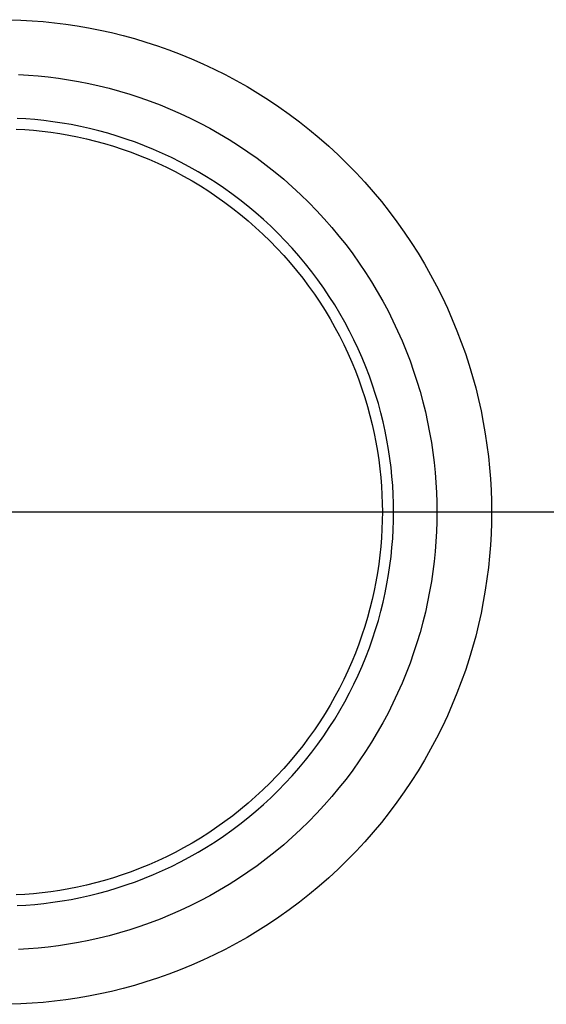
# Model space of a CAD drawing. Header units: millimetres. Extents: x -2314 to -1864, y 544 to 1121.
# Tile 6 of 9: x -2087 to -2044, y 729 to 810. Entities that reach past the tile are written whole.
import ezdxf

# ---------------------------------------------------------------- set-up
doc = ezdxf.new("R2010")
doc.units = ezdxf.units.MM
doc.layers.add('EXTRUSIÓN', color=7, linetype='Continuous')

msp = doc.modelspace()

# ---------------------------------------------------------------- linework, layer by layer
at = {"layer": 'EXTRUSIÓN'}
for points in [[(-2088.11, 810.452), (-2087.202, 810.422), (-2086.287, 810.37), (-2085.365, 810.298), (-2084.438, 810.203), (-2083.505, 810.087), (-2082.569, 809.947), (-2081.628, 809.785), (-2080.685, 809.598), (-2079.74, 809.389), (-2078.794, 809.154), (-2077.847, 808.896), (-2076.901, 808.613), (-2075.957, 808.305), (-2075.015, 807.972), (-2074.077, 807.613), (-2073.143, 807.23), (-2072.214, 806.822), (-2071.292, 806.388), (-2070.377, 805.93), (-2069.47, 805.446), (-2068.573, 804.938), (-2067.686, 804.405), (-2066.81, 803.849), (-2065.947, 803.268), (-2065.096, 802.664), (-2064.26, 802.038), (-2063.439, 801.388), (-2062.634, 800.717), (-2061.846, 800.025), (-2061.075, 799.312), (-2060.323, 798.579), (-2059.59, 797.827), (-2058.877, 797.056), (-2058.185, 796.268), (-2057.514, 795.463), (-2056.864, 794.642), (-2056.238, 793.806), (-2055.634, 792.956), (-2055.053, 792.092), (-2054.497, 791.216), (-2053.964, 790.329), (-2053.456, 789.432), (-2052.973, 788.525), (-2052.514, 787.61), (-2052.08, 786.688), (-2051.672, 785.759), (-2051.289, 784.825), (-2050.931, 783.887), (-2050.598, 782.945), (-2050.29, 782.001), (-2050.006, 781.055), (-2049.748, 780.108), (-2049.514, 779.162), (-2049.304, 778.217), (-2049.118, 777.274), (-2048.955, 776.334), (-2048.816, 775.397), (-2048.699, 774.464), (-2048.604, 773.537), (-2048.532, 772.615), (-2048.481, 771.7), (-2048.45, 770.792), (-2048.44, 769.892), (-2048.45, 768.991), (-2048.481, 768.083), (-2048.532, 767.168), (-2048.604, 766.246), (-2048.699, 765.319), (-2048.816, 764.386), (-2048.955, 763.45), (-2049.118, 762.509), (-2049.304, 761.566), (-2049.514, 760.621), (-2049.748, 759.675), (-2050.006, 758.728), (-2050.29, 757.782), (-2050.598, 756.838), (-2050.931, 755.896), (-2051.289, 754.958), (-2051.672, 754.024), (-2052.08, 753.095), (-2052.514, 752.173), (-2052.973, 751.258), (-2053.456, 750.351), (-2053.964, 749.454), (-2054.497, 748.567), (-2055.053, 747.691), (-2055.634, 746.828), (-2056.238, 745.977), (-2056.864, 745.141), (-2057.514, 744.32), (-2058.185, 743.515), (-2058.877, 742.727), (-2059.59, 741.956), (-2060.323, 741.204), (-2061.075, 740.471), (-2061.846, 739.758), (-2062.634, 739.066), (-2063.439, 738.395), (-2064.26, 737.745), (-2065.096, 737.119), (-2065.947, 736.515), (-2066.81, 735.934), (-2067.686, 735.378), (-2068.573, 734.845), (-2069.47, 734.337), (-2070.377, 733.854), (-2071.292, 733.395), (-2072.214, 732.961), (-2073.143, 732.553), (-2074.077, 732.17), (-2075.015, 731.812), (-2075.957, 731.479), (-2076.901, 731.17), (-2077.847, 730.887), (-2078.794, 730.629), (-2079.74, 730.395), (-2080.685, 730.185), (-2081.628, 729.999), (-2082.569, 729.836), (-2083.505, 729.696), (-2084.438, 729.58), (-2085.365, 729.485), (-2086.287, 729.413), (-2087.202, 729.362), (-2088.11, 729.331)], [(-2087.402, 805.928), (-2086.589, 805.883), (-2085.769, 805.818), (-2084.945, 805.734), (-2084.116, 805.63), (-2083.283, 805.506), (-2082.447, 805.362), (-2081.608, 805.196), (-2080.768, 805.01), (-2079.927, 804.802), (-2079.085, 804.572), (-2078.244, 804.32), (-2077.404, 804.046), (-2076.567, 803.75), (-2075.733, 803.431), (-2074.902, 803.091), (-2074.076, 802.727), (-2073.256, 802.342), (-2072.443, 801.934), (-2071.637, 801.504), (-2070.839, 801.053), (-2070.05, 800.579), (-2069.271, 800.084), (-2068.504, 799.568), (-2067.748, 799.031), (-2067.004, 798.474), (-2066.274, 797.897), (-2065.558, 797.3), (-2064.857, 796.684), (-2064.172, 796.05), (-2063.503, 795.399), (-2062.852, 794.73), (-2062.218, 794.045), (-2061.602, 793.344), (-2061.006, 792.628), (-2060.428, 791.898), (-2059.871, 791.155), (-2059.334, 790.399), (-2058.818, 789.631), (-2058.323, 788.852), (-2057.85, 788.063), (-2057.398, 787.266), (-2056.968, 786.459), (-2056.56, 785.646), (-2056.175, 784.826), (-2055.812, 784), (-2055.471, 783.17), (-2055.152, 782.335), (-2054.856, 781.498), (-2054.582, 780.658), (-2054.331, 779.817), (-2054.101, 778.976), (-2053.892, 778.134), (-2053.706, 777.294), (-2053.54, 776.455), (-2053.396, 775.619), (-2053.272, 774.786), (-2053.168, 773.957), (-2053.084, 773.133), (-2053.02, 772.313), (-2052.974, 771.5), (-2052.947, 770.692), (-2052.938, 769.892), (-2052.947, 769.091), (-2052.974, 768.283), (-2053.02, 767.47), (-2053.084, 766.65), (-2053.168, 765.826), (-2053.272, 764.997), (-2053.396, 764.164), (-2053.54, 763.328), (-2053.706, 762.489), (-2053.892, 761.649), (-2054.101, 760.807), (-2054.331, 759.966), (-2054.582, 759.125), (-2054.856, 758.285), (-2055.152, 757.448), (-2055.471, 756.613), (-2055.812, 755.783), (-2056.175, 754.957), (-2056.56, 754.137), (-2056.968, 753.324), (-2057.398, 752.518), (-2057.85, 751.72), (-2058.323, 750.931), (-2058.818, 750.152), (-2059.334, 749.385), (-2059.871, 748.629), (-2060.428, 747.885), (-2061.006, 747.155), (-2061.602, 746.439), (-2062.218, 745.738), (-2062.852, 745.053), (-2063.503, 744.384), (-2064.172, 743.733), (-2064.857, 743.099), (-2065.558, 742.483), (-2066.274, 741.887), (-2067.004, 741.309), (-2067.748, 740.752), (-2068.504, 740.215), (-2069.271, 739.699), (-2070.05, 739.204), (-2070.839, 738.731), (-2071.637, 738.279), (-2072.443, 737.849), (-2073.256, 737.441), (-2074.076, 737.056), (-2074.902, 736.693), (-2075.733, 736.352), (-2076.567, 736.033), (-2077.404, 735.737), (-2078.244, 735.463), (-2079.085, 735.211), (-2079.927, 734.982), (-2080.768, 734.773), (-2081.608, 734.587), (-2082.447, 734.421), (-2083.283, 734.277), (-2084.116, 734.153), (-2084.945, 734.049), (-2085.769, 733.965), (-2086.589, 733.9), (-2087.402, 733.855)], [(-2087.521, 737.468), (-2086.789, 737.509), (-2086.052, 737.567), (-2085.31, 737.642), (-2084.564, 737.735), (-2083.815, 737.847), (-2083.062, 737.977), (-2082.308, 738.126), (-2081.552, 738.294), (-2080.795, 738.481), (-2080.038, 738.688), (-2079.281, 738.915), (-2078.526, 739.161), (-2077.772, 739.428), (-2077.021, 739.714), (-2076.274, 740.021), (-2075.531, 740.347), (-2074.793, 740.694), (-2074.061, 741.061), (-2073.336, 741.448), (-2072.618, 741.854), (-2071.908, 742.28), (-2071.208, 742.726), (-2070.517, 743.19), (-2069.837, 743.673), (-2069.168, 744.175), (-2068.511, 744.694), (-2067.867, 745.231), (-2067.236, 745.785), (-2066.62, 746.355), (-2066.018, 746.941), (-2065.432, 747.543), (-2064.862, 748.16), (-2064.308, 748.79), (-2063.771, 749.434), (-2063.251, 750.091), (-2062.75, 750.76), (-2062.267, 751.44), (-2061.803, 752.131), (-2061.357, 752.832), (-2060.931, 753.541), (-2060.525, 754.259), (-2060.138, 754.985), (-2059.771, 755.717), (-2059.424, 756.454), (-2059.097, 757.197), (-2058.791, 757.945), (-2058.504, 758.695), (-2058.238, 759.449), (-2057.991, 760.204), (-2057.765, 760.961), (-2057.558, 761.718), (-2057.371, 762.475), (-2057.203, 763.231), (-2057.054, 763.986), (-2056.924, 764.738), (-2056.812, 765.487), (-2056.719, 766.233), (-2056.643, 766.975), (-2056.585, 767.712), (-2056.544, 768.445), (-2056.52, 769.171), (-2056.512, 769.892), (-2056.52, 770.612), (-2056.544, 771.338), (-2056.585, 772.071), (-2056.643, 772.808), (-2056.719, 773.55), (-2056.812, 774.296), (-2056.924, 775.045), (-2057.054, 775.797), (-2057.203, 776.552), (-2057.371, 777.308), (-2057.558, 778.065), (-2057.765, 778.822), (-2057.991, 779.579), (-2058.238, 780.334), (-2058.504, 781.088), (-2058.791, 781.839), (-2059.097, 782.586), (-2059.424, 783.329), (-2059.771, 784.067), (-2060.138, 784.799), (-2060.525, 785.524), (-2060.931, 786.242), (-2061.357, 786.951), (-2061.803, 787.652), (-2062.267, 788.343), (-2062.75, 789.023), (-2063.251, 789.692), (-2063.771, 790.349), (-2064.308, 790.993), (-2064.862, 791.623), (-2065.432, 792.24), (-2066.018, 792.842), (-2066.62, 793.428), (-2067.236, 793.998), (-2067.867, 794.552), (-2068.511, 795.089), (-2069.168, 795.608), (-2069.837, 796.11), (-2070.517, 796.593), (-2071.208, 797.057), (-2071.908, 797.503), (-2072.618, 797.929), (-2073.336, 798.335), (-2074.061, 798.722), (-2074.793, 799.089), (-2075.531, 799.436), (-2076.274, 799.762), (-2077.021, 800.069), (-2077.772, 800.356), (-2078.526, 800.622), (-2079.281, 800.868), (-2080.038, 801.095), (-2080.795, 801.302), (-2081.552, 801.489), (-2082.308, 801.657), (-2083.062, 801.806), (-2083.815, 801.936), (-2084.564, 802.048), (-2085.31, 802.141), (-2086.052, 802.217), (-2086.789, 802.275), (-2087.521, 802.316)], [(-2087.521, 737.468), (-2086.789, 737.509), (-2086.052, 737.567), (-2085.31, 737.642), (-2084.564, 737.735), (-2083.815, 737.847), (-2083.062, 737.977), (-2082.308, 738.126), (-2081.552, 738.294), (-2080.795, 738.481), (-2080.038, 738.688), (-2079.281, 738.915), (-2078.526, 739.161), (-2077.772, 739.428), (-2077.021, 739.714), (-2076.274, 740.021), (-2075.531, 740.347), (-2074.793, 740.694), (-2074.061, 741.061), (-2073.336, 741.448), (-2072.618, 741.854), (-2071.908, 742.28), (-2071.208, 742.726), (-2070.517, 743.19), (-2069.837, 743.673), (-2069.168, 744.175), (-2068.511, 744.694), (-2067.867, 745.231), (-2067.236, 745.785), (-2066.62, 746.355), (-2066.018, 746.941), (-2065.432, 747.543), (-2064.862, 748.16), (-2064.308, 748.79), (-2063.771, 749.434), (-2063.251, 750.091), (-2062.75, 750.76), (-2062.267, 751.44), (-2061.803, 752.131), (-2061.357, 752.832), (-2060.931, 753.541), (-2060.525, 754.259), (-2060.138, 754.985), (-2059.771, 755.717), (-2059.424, 756.454), (-2059.097, 757.197), (-2058.791, 757.945), (-2058.504, 758.695), (-2058.238, 759.449), (-2057.991, 760.204), (-2057.765, 760.961), (-2057.558, 761.718), (-2057.371, 762.475), (-2057.203, 763.231), (-2057.054, 763.986), (-2056.924, 764.738), (-2056.812, 765.487), (-2056.719, 766.233), (-2056.643, 766.975), (-2056.585, 767.712), (-2056.544, 768.445), (-2056.52, 769.171), (-2056.512, 769.892), (-2056.52, 770.612), (-2056.544, 771.338), (-2056.585, 772.071), (-2056.643, 772.808), (-2056.719, 773.55), (-2056.812, 774.296), (-2056.924, 775.045), (-2057.054, 775.797), (-2057.203, 776.552), (-2057.371, 777.308), (-2057.558, 778.065), (-2057.765, 778.822), (-2057.991, 779.579), (-2058.238, 780.334), (-2058.504, 781.088), (-2058.791, 781.839), (-2059.097, 782.586), (-2059.424, 783.329), (-2059.771, 784.067), (-2060.138, 784.799), (-2060.525, 785.524), (-2060.931, 786.242), (-2061.357, 786.951), (-2061.803, 787.652), (-2062.267, 788.343), (-2062.75, 789.023), (-2063.251, 789.692), (-2063.771, 790.349), (-2064.308, 790.993), (-2064.862, 791.623), (-2065.432, 792.24), (-2066.018, 792.842), (-2066.62, 793.428), (-2067.236, 793.998), (-2067.867, 794.552), (-2068.511, 795.089), (-2069.168, 795.608), (-2069.837, 796.11), (-2070.517, 796.593), (-2071.208, 797.057), (-2071.908, 797.503), (-2072.618, 797.929), (-2073.336, 798.335), (-2074.061, 798.722), (-2074.793, 799.089), (-2075.531, 799.436), (-2076.274, 799.762), (-2077.021, 800.069), (-2077.772, 800.356), (-2078.526, 800.622), (-2079.281, 800.868), (-2080.038, 801.095), (-2080.795, 801.302), (-2081.552, 801.489), (-2082.308, 801.657), (-2083.062, 801.806), (-2083.815, 801.936), (-2084.564, 802.048), (-2085.31, 802.141), (-2086.052, 802.217), (-2086.789, 802.275), (-2087.521, 802.316)], [(-2087.521, 737.468), (-2086.789, 737.509), (-2086.052, 737.567), (-2085.31, 737.642), (-2084.564, 737.735), (-2083.815, 737.847), (-2083.062, 737.977), (-2082.308, 738.126), (-2081.552, 738.294), (-2080.795, 738.481), (-2080.038, 738.688), (-2079.281, 738.915), (-2078.526, 739.161), (-2077.772, 739.428), (-2077.021, 739.714), (-2076.274, 740.021), (-2075.531, 740.347), (-2074.793, 740.694), (-2074.061, 741.061), (-2073.336, 741.448), (-2072.618, 741.854), (-2071.908, 742.28), (-2071.208, 742.726), (-2070.517, 743.19), (-2069.837, 743.673), (-2069.168, 744.175), (-2068.511, 744.694), (-2067.867, 745.231), (-2067.236, 745.785), (-2066.62, 746.355), (-2066.018, 746.941), (-2065.432, 747.543), (-2064.862, 748.16), (-2064.308, 748.79), (-2063.771, 749.434), (-2063.251, 750.091), (-2062.75, 750.76), (-2062.267, 751.44), (-2061.803, 752.131), (-2061.357, 752.832), (-2060.931, 753.541), (-2060.525, 754.259), (-2060.138, 754.985), (-2059.771, 755.717), (-2059.424, 756.454), (-2059.097, 757.197), (-2058.791, 757.945), (-2058.504, 758.695), (-2058.238, 759.449), (-2057.991, 760.204), (-2057.765, 760.961), (-2057.558, 761.718), (-2057.371, 762.475), (-2057.203, 763.231), (-2057.054, 763.986), (-2056.924, 764.738), (-2056.812, 765.487), (-2056.719, 766.233), (-2056.643, 766.975), (-2056.585, 767.712), (-2056.544, 768.445), (-2056.52, 769.171), (-2056.512, 769.892), (-2056.52, 770.612), (-2056.544, 771.338), (-2056.585, 772.071), (-2056.643, 772.808), (-2056.719, 773.55), (-2056.812, 774.296), (-2056.924, 775.045), (-2057.054, 775.797), (-2057.203, 776.552), (-2057.371, 777.308), (-2057.558, 778.065), (-2057.765, 778.822), (-2057.991, 779.579), (-2058.238, 780.334), (-2058.504, 781.088), (-2058.791, 781.839), (-2059.097, 782.586), (-2059.424, 783.329), (-2059.771, 784.067), (-2060.138, 784.799), (-2060.525, 785.524), (-2060.931, 786.242), (-2061.357, 786.951), (-2061.803, 787.652), (-2062.267, 788.343), (-2062.75, 789.023), (-2063.251, 789.692), (-2063.771, 790.349), (-2064.308, 790.993), (-2064.862, 791.623), (-2065.432, 792.24), (-2066.018, 792.842), (-2066.62, 793.428), (-2067.236, 793.998), (-2067.867, 794.552), (-2068.511, 795.089), (-2069.168, 795.608), (-2069.837, 796.11), (-2070.517, 796.593), (-2071.208, 797.057), (-2071.908, 797.503), (-2072.618, 797.929), (-2073.336, 798.335), (-2074.061, 798.722), (-2074.793, 799.089), (-2075.531, 799.436), (-2076.274, 799.762), (-2077.021, 800.069), (-2077.772, 800.356), (-2078.526, 800.622), (-2079.281, 800.868), (-2080.038, 801.095), (-2080.795, 801.302), (-2081.552, 801.489), (-2082.308, 801.657), (-2083.062, 801.806), (-2083.815, 801.936), (-2084.564, 802.048), (-2085.31, 802.141), (-2086.052, 802.217), (-2086.789, 802.275), (-2087.521, 802.316)], [(-2087.603, 801.435), (-2086.891, 801.395), (-2086.173, 801.338), (-2085.452, 801.265), (-2084.726, 801.174), (-2083.997, 801.066), (-2083.265, 800.939), (-2082.531, 800.794), (-2081.796, 800.631), (-2081.059, 800.449), (-2080.323, 800.247), (-2079.586, 800.027), (-2078.852, 799.787), (-2078.118, 799.528), (-2077.388, 799.249), (-2076.661, 798.951), (-2075.938, 798.633), (-2075.221, 798.296), (-2074.509, 797.939), (-2073.803, 797.563), (-2073.105, 797.167), (-2072.414, 796.753), (-2071.733, 796.319), (-2071.061, 795.868), (-2070.399, 795.398), (-2069.748, 794.91), (-2069.109, 794.405), (-2068.483, 793.882), (-2067.869, 793.344), (-2067.269, 792.789), (-2066.684, 792.218), (-2066.114, 791.633), (-2065.559, 791.033), (-2065.02, 790.42), (-2064.498, 789.793), (-2063.992, 789.154), (-2063.504, 788.503), (-2063.035, 787.842), (-2062.583, 787.17), (-2062.15, 786.488), (-2061.735, 785.798), (-2061.34, 785.099), (-2060.963, 784.394), (-2060.606, 783.682), (-2060.269, 782.964), (-2059.951, 782.241), (-2059.653, 781.514), (-2059.374, 780.784), (-2059.115, 780.051), (-2058.875, 779.316), (-2058.655, 778.58), (-2058.454, 777.843), (-2058.271, 777.107), (-2058.108, 776.371), (-2057.963, 775.637), (-2057.837, 774.905), (-2057.728, 774.176), (-2057.637, 773.45), (-2057.564, 772.729), (-2057.507, 772.011), (-2057.467, 771.299), (-2057.444, 770.592), (-2057.436, 769.892), (-2057.444, 769.191), (-2057.467, 768.484), (-2057.507, 767.772), (-2057.564, 767.054), (-2057.637, 766.333), (-2057.728, 765.607), (-2057.837, 764.878), (-2057.963, 764.146), (-2058.108, 763.412), (-2058.271, 762.677), (-2058.454, 761.94), (-2058.655, 761.204), (-2058.875, 760.467), (-2059.115, 759.732), (-2059.374, 758.999), (-2059.653, 758.269), (-2059.951, 757.542), (-2060.269, 756.819), (-2060.606, 756.102), (-2060.963, 755.389), (-2061.34, 754.684), (-2061.735, 753.986), (-2062.15, 753.295), (-2062.583, 752.614), (-2063.035, 751.942), (-2063.504, 751.28), (-2063.992, 750.629), (-2064.498, 749.99), (-2065.02, 749.364), (-2065.559, 748.75), (-2066.114, 748.15), (-2066.684, 747.565), (-2067.269, 746.994), (-2067.869, 746.44), (-2068.483, 745.901), (-2069.109, 745.378), (-2069.748, 744.873), (-2070.399, 744.385), (-2071.061, 743.915), (-2071.733, 743.464), (-2072.414, 743.03), (-2073.105, 742.616), (-2073.803, 742.221), (-2074.509, 741.844), (-2075.221, 741.487), (-2075.938, 741.15), (-2076.661, 740.832), (-2077.388, 740.534), (-2078.118, 740.255), (-2078.852, 739.996), (-2079.586, 739.756), (-2080.323, 739.536), (-2081.059, 739.335), (-2081.796, 739.152), (-2082.531, 738.989), (-2083.265, 738.844), (-2083.997, 738.717), (-2084.726, 738.609), (-2085.452, 738.518), (-2086.173, 738.445), (-2086.891, 738.388), (-2087.603, 738.348)], [(-2185.352, 769.892), (-1992.669, 769.892)], [(-2181.319, 769.892), (-1996.702, 769.892)], [(-2181.319, 769.892), (-1996.702, 769.892)], [(-2177.286, 769.892), (-2000.735, 769.892)], [(-2121.425, 769.892), (-2056.512, 769.892)], [(-2121.425, 769.892), (-2056.512, 769.892)]]:
    msp.add_lwpolyline(points, dxfattribs=at)
at = {"layer": 'EXTRUSIÓN', "extrusion": (0, 1, 0)}
for points in [[(1872.583, -1255.527), (2057.436, -809.253)], [(2048.44, -805.527), (2057.436, -809.253)], [(1863.588, -1251.801), (2048.44, -805.527)]]:
    msp.add_lwpolyline(points, dxfattribs=at)
at = {"layer": 'EXTRUSIÓN', "extrusion": (1, 0, 0)}
msp.add_lwpolyline([(769.892, -1030.527), (769.892, -965.614)], dxfattribs=at)

doc.saveas('drawing.dxf')
